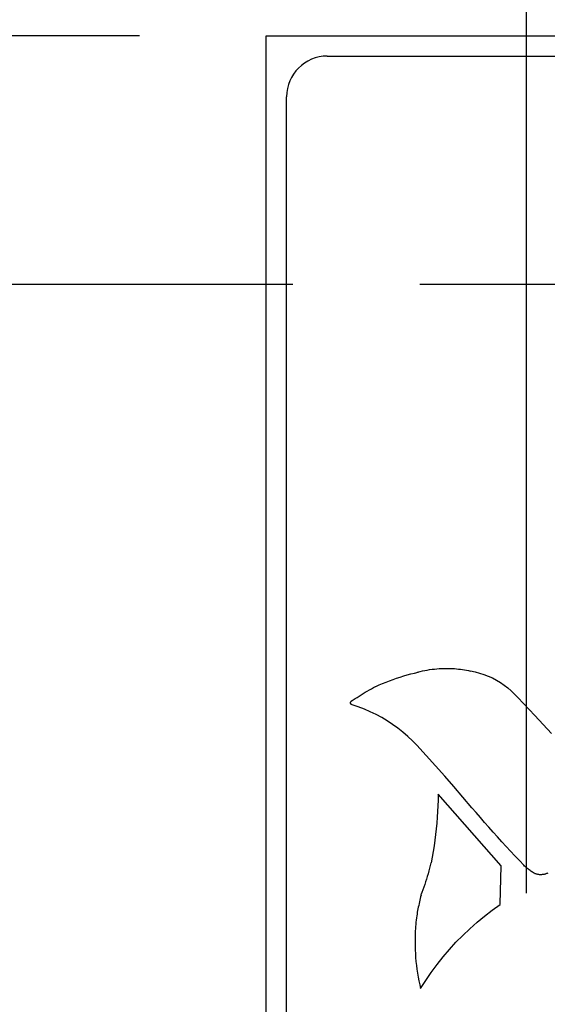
# Model space of a CAD drawing. Header units: inches. Extents: x 0.2 to 16.8, y 0.2 to 10.8.
# Tile 12 of 27: x 3.303 to 3.563, y 7.307 to 7.792. Entities that reach past the tile are written whole.
import ezdxf

# ---------------------------------------------------------------- set-up
doc = ezdxf.new("R2010")
doc.units = ezdxf.units.IN
doc.header["$LTSCALE"] = 0.935
doc.header["$MEASUREMENT"] = 0
doc.linetypes.add('CENTER', pattern=[0.6, 0.375, -0.075, 0.075, -0.075])
doc.layers.get('0').update_dxf_attribs({"linetype": 'CONTINUOUS'})
doc.layers.add('02___PRT_ALL_AXES', color=7, linetype='CONTINUOUS')
doc.layers.add('DIMENSIONS', color=7, linetype='CONTINUOUS')
doc.styles.get("Standard").update_dxf_attribs({"font": 'txt', "width": 0.8})
doc.dimstyles.new('DIMSTYLE_2', dxfattribs={"dimtxt": 0.125, "dimasz": 0.18, "dimexe": 0.18, "dimexo": 0.0625, "dimgap": 0.09, "dimtad": 0, "dimtih": 1, "dimtoh": 1, "dimdec": 3, "dimzin": 4, "dimdsep": 46, "dimtxsty": 'STANDARD', "dimblk": '_FILLED', "dimblk1": '_FILLED', "dimblk2": '_FILLED', "dimcen": 0.09, "dimadec": 0, "dimazin": 0, "dimtp": 0.001, "dimtm": 0.001, "dimtfac": 1, "dimtdec": 3, "dimtofl": 0, "dimtmove": 0, "dimatfit": 3, "dimldrblk": '_FILLED', "dimfxl": 1, "dimtolj": 1, "dimtzin": 4, "dimarcsym": 0})

# ---------------------------------------------------------------- blocks, each defined once
blk = doc.blocks.new('*D4')
at = {"layer": 'DIMENSIONS', "color": 2, "linetype": 'CONTINUOUS'}
for p, q in [((2.87414, 8.00753), (2.73722, 8.00753)), ((3.03285, 7.78388), (2.87414, 8.00753)), ((3.36222, 7.78388), (3.03285, 7.78388))]:
    blk.add_line(p, q, dxfattribs=at)
at = {"layer": 'DIMENSIONS', "color": 2, "linetype": 'CONTINUOUS', "insert": (2.67472, 8.07003), "char_height": 0.125, "width": 1.125, "attachment_point": 3, "line_spacing_factor": 0.9}
blk.add_mtext('.123{\\Ftxt.shx;\\W1.000000;\\H0.125000; }[3.11]', dxfattribs=at)
blk = doc.blocks.new('_FILLED')
at = {"color": 0, "linetype": 'BYBLOCK'}
blk.add_solid([(0, 0), (-1, 0.1736), (-1, -0.1736)], dxfattribs=at)
blk = doc.blocks.new('*D5')
at = {"layer": 'DIMENSIONS', "color": 2, "linetype": 'CONTINUOUS'}
blk.add_line((3.27022, 7.07931), (2.73722, 7.07931), dxfattribs=at)
at = {"layer": 'DIMENSIONS', "color": 2, "linetype": 'CONTINUOUS', "insert": (2.67472, 7.14181), "char_height": 0.125, "width": 1.625, "attachment_point": 3, "line_spacing_factor": 0.9}
blk.add_mtext('2X -.582{\\Ftxt.shx;\\W1.000000;\\H0.125000; }[14.78]', dxfattribs=at)
blk = doc.blocks.new('*D6')
at = {"layer": 'DIMENSIONS', "color": 2, "linetype": 'CONTINUOUS'}
blk.add_line((3.53222, 3.20941), (2.73722, 3.20941), dxfattribs=at)
at = {"layer": 'DIMENSIONS', "color": 2, "linetype": 'CONTINUOUS', "insert": (2.67472, 3.27191), "char_height": 0.125, "width": 1.525, "attachment_point": 3, "line_spacing_factor": 0.9}
blk.add_mtext('-4.452{\\Ftxt.shx;\\W1.000000;\\H0.125000; }[113.08]', dxfattribs=at)
blk = doc.blocks.new('*D7')
at = {"layer": 'DIMENSIONS', "color": 2, "linetype": 'CONTINUOUS'}
blk.add_line((3.43772, 2.83938), (2.73722, 2.83938), dxfattribs=at)
at = {"layer": 'DIMENSIONS', "color": 2, "linetype": 'CONTINUOUS', "insert": (2.67472, 2.90188), "char_height": 0.125, "width": 1.525, "attachment_point": 3, "line_spacing_factor": 0.9}
blk.add_mtext('-4.822{\\Ftxt.shx;\\W1.000000;\\H0.125000; }[122.48]', dxfattribs=at)
blk = doc.blocks.new('*D8')
at = {"layer": 'DIMENSIONS', "color": 2, "linetype": 'CONTINUOUS'}
blk.add_line((3.43772, 7.66138), (2.73722, 7.66138), dxfattribs=at)
at = {"layer": 'DIMENSIONS', "color": 2, "linetype": 'CONTINUOUS', "insert": (2.67472, 7.72388), "char_height": 0.125, "width": 0.825, "attachment_point": 3, "line_spacing_factor": 0.9}
blk.add_mtext('.000{\\Ftxt.shx;\\W1.000000;\\H0.125000; }[0]', dxfattribs=at)
blk = doc.blocks.new('*D11')
at = {"layer": 'DIMENSIONS', "color": 2, "linetype": 'CONTINUOUS'}
for p, q in [((3.39133, 8.2018), (3.39133, 8.47139)), ((3.55272, 8.08134), (3.39133, 8.2018)), ((3.55272, 7.36181), (3.55272, 8.08134))]:
    blk.add_line(p, q, dxfattribs=at)
at = {"layer": 'DIMENSIONS', "color": 2, "linetype": 'CONTINUOUS', "insert": (3.32883, 8.53389), "char_height": 0.125, "width": 1.225, "attachment_point": 1, "rotation": 90, "line_spacing_factor": 0.9}
blk.add_mtext('-.166{\\Ftxt.shx;\\W1.000000;\\H0.125000; }[4.22]', dxfattribs=at)
blk = doc.blocks.new('*D13')
at = {"layer": 'DIMENSIONS', "color": 2, "linetype": 'CONTINUOUS'}
blk.add_line((3.42472, 2.65438), (3.42472, 2.02937), dxfattribs=at)
at = {"layer": 'DIMENSIONS', "color": 2, "linetype": 'CONTINUOUS', "insert": (3.36222, 1.96687), "char_height": 0.125, "width": 1.225, "attachment_point": 3, "rotation": 90, "line_spacing_factor": 0.9}
blk.add_mtext('-.294{\\Ftxt.shx;\\W1.000000;\\H0.125000; }[7.47]', dxfattribs=at)
blk = doc.blocks.new('*D16')
at = {"layer": 'DIMENSIONS', "color": 2, "linetype": 'CONTINUOUS'}
blk.add_line((3.44812, 3.59437), (2.73722, 3.59437), dxfattribs=at)
at = {"layer": 'DIMENSIONS', "color": 2, "linetype": 'CONTINUOUS', "insert": (2.67472, 3.65687), "char_height": 0.125, "width": 1.425, "attachment_point": 3, "line_spacing_factor": 0.9}
blk.add_mtext('-4.067{\\Ftxt.shx;\\W1.000000;\\H0.125000; }[103.3]', dxfattribs=at)

msp = doc.modelspace()

# ---------------------------------------------------------------- linework, layer by layer
at = {"color": 7, "linetype": 'CONTINUOUS'}
for p, q in [((3.42472, 2.71688), (3.42472, 7.78388)), ((3.42472, 7.78388), (4.21272, 7.78388)), ((3.45472, 7.77388), (3.59435, 7.77388)), ((3.43472, 6.89681), (3.43472, 7.75388))]:
    msp.add_line(p, q, dxfattribs=at)
at = {"color": 40, "linetype": 'CONTINUOUS'}
for p, q in [((3.49764, 7.47014), (3.49943, 7.47056)), ((3.49935, 7.47058), (3.50049, 7.47088)), ((3.49943, 7.47056), (3.49935, 7.47058)), ((3.50049, 7.47088), (3.50164, 7.47115)), ((3.50164, 7.47115), (3.50279, 7.47139)), ((3.50279, 7.47139), (3.50395, 7.47161)), ((3.50395, 7.47161), (3.50512, 7.47181)), ((3.50512, 7.47181), (3.50628, 7.47198)), ((3.50628, 7.47198), (3.50746, 7.47212)), ((3.50746, 7.47212), (3.50863, 7.47223)), ((3.50863, 7.47223), (3.50981, 7.47232)), ((3.50981, 7.47232), (3.51099, 7.47239)), ((3.51099, 7.47239), (3.51216, 7.47243)), ((3.51216, 7.47243), (3.51334, 7.47244)), ((3.51334, 7.47244), (3.51435, 7.47243)), ((3.51435, 7.47243), (3.51535, 7.4724)), ((3.51535, 7.4724), (3.51635, 7.47236)), ((3.51635, 7.47236), (3.51734, 7.47229)), ((3.51734, 7.47229), (3.51833, 7.47221)), ((3.51833, 7.47221), (3.51933, 7.47211)), ((3.51933, 7.47211), (3.52031, 7.47199)), ((3.52031, 7.47199), (3.5213, 7.47185)), ((3.5213, 7.47185), (3.52229, 7.47169)), ((3.52229, 7.47169), (3.52327, 7.47152)), ((3.52327, 7.47152), (3.52425, 7.47132)), ((3.52425, 7.47132), (3.52523, 7.47111)), ((3.52523, 7.47111), (3.52523, 7.47114)), ((3.52523, 7.47114), (3.52747, 7.47071)), ((3.52747, 7.47071), (3.52968, 7.47014)), ((3.48198, 7.46498), (3.48368, 7.46567)), ((3.48368, 7.46567), (3.48539, 7.46634)), ((3.48539, 7.46634), (3.48711, 7.46697)), ((3.48711, 7.46697), (3.48884, 7.46758)), ((3.48884, 7.46758), (3.49058, 7.46815)), ((3.49058, 7.46815), (3.49233, 7.46869)), ((3.49233, 7.46869), (3.49409, 7.46921)), ((3.49409, 7.46921), (3.49586, 7.46969)), ((3.49586, 7.46969), (3.49764, 7.47014)), ((3.52968, 7.47014), (3.53184, 7.46945)), ((3.53184, 7.46945), (3.53395, 7.46864)), ((3.53395, 7.46864), (3.53601, 7.4677)), ((3.53601, 7.4677), (3.53801, 7.46665)), ((3.53801, 7.46665), (3.53994, 7.46548)), ((3.47342, 7.46064), (3.47444, 7.46124)), ((3.47444, 7.46124), (3.47545, 7.46182)), ((3.47545, 7.46182), (3.47648, 7.46239)), ((3.47648, 7.46239), (3.47751, 7.46295)), ((3.47751, 7.46295), (3.47854, 7.4635)), ((3.47854, 7.4635), (3.47862, 7.46349)), ((3.47862, 7.46349), (3.4803, 7.46425)), ((3.4803, 7.46425), (3.48198, 7.46498)), ((3.53994, 7.46548), (3.5418, 7.4642)), ((3.5418, 7.4642), (3.54359, 7.46281)), ((3.54359, 7.46281), (3.54529, 7.46131)), ((3.54529, 7.46131), (3.54691, 7.45971)), ((3.4662, 7.45575), (3.46622, 7.45582)), ((3.46622, 7.45582), (3.46626, 7.45588)), ((3.46626, 7.45588), (3.4663, 7.45595)), ((3.4663, 7.45595), (3.46634, 7.45601)), ((3.46634, 7.45601), (3.4664, 7.45606)), ((3.4664, 7.45606), (3.46645, 7.45612)), ((3.46645, 7.45612), (3.46651, 7.45616)), ((3.46651, 7.45616), (3.46658, 7.45621)), ((3.46652, 7.45622), (3.46749, 7.45688)), ((3.46658, 7.45621), (3.46652, 7.45622)), ((3.46749, 7.45688), (3.46846, 7.45753)), ((3.46846, 7.45753), (3.46944, 7.45817)), ((3.46944, 7.45817), (3.47043, 7.45881)), ((3.47043, 7.45881), (3.47142, 7.45943)), ((3.47142, 7.45943), (3.47242, 7.46004)), ((3.47242, 7.46004), (3.47342, 7.46064)), ((3.54691, 7.45971), (3.54845, 7.45801)), ((3.54845, 7.45801), (3.55683, 7.44922)), ((3.46614, 7.45545), (3.46615, 7.45552)), ((3.46615, 7.45533), (3.46614, 7.45545)), ((3.46615, 7.45552), (3.46616, 7.4556)), ((3.46617, 7.45522), (3.46615, 7.45533)), ((3.46616, 7.4556), (3.46617, 7.45567)), ((3.46617, 7.45567), (3.4662, 7.45575)), ((3.46621, 7.45511), (3.46617, 7.45522)), ((3.46626, 7.45501), (3.46621, 7.45511)), ((3.46632, 7.45492), (3.46626, 7.45501)), ((3.46639, 7.45483), (3.46632, 7.45492)), ((3.46647, 7.45475), (3.46639, 7.45483)), ((3.46656, 7.45469), (3.46647, 7.45475)), ((3.46666, 7.45463), (3.46656, 7.45469)), ((3.46676, 7.45459), (3.46666, 7.45463)), ((3.46687, 7.45456), (3.46676, 7.45459)), ((3.46698, 7.45454), (3.46687, 7.45456)), ((3.47, 7.45352), (3.46698, 7.45454)), ((3.47297, 7.45237), (3.47, 7.45352)), ((3.47588, 7.4511), (3.47297, 7.45237)), ((3.47873, 7.44971), (3.47588, 7.4511)), ((3.48151, 7.4482), (3.47873, 7.44971)), ((3.48423, 7.44658), (3.48151, 7.4482)), ((3.48687, 7.44484), (3.48423, 7.44658)), ((3.55683, 7.44922), (3.56517, 7.44041)), ((3.48944, 7.44298), (3.48687, 7.44484)), ((3.49193, 7.44102), (3.48944, 7.44298)), ((3.49434, 7.43895), (3.49193, 7.44102)), ((3.49666, 7.43678), (3.49434, 7.43895)), ((3.49889, 7.43451), (3.49666, 7.43678)), ((3.49883, 7.43456), (3.49889, 7.43451)), ((3.50345, 7.42953), (3.49883, 7.43456)), ((3.50803, 7.42446), (3.50345, 7.42953)), ((3.51256, 7.41936), (3.50803, 7.42446)), ((3.51705, 7.41422), (3.51256, 7.41936)), ((3.5215, 7.40904), (3.51705, 7.41422)), ((3.50929, 7.40759), (3.50918, 7.40476)), ((3.50936, 7.41042), (3.50929, 7.40759)), ((3.54028, 7.37527), (3.50936, 7.41042)), ((3.5259, 7.40383), (3.5215, 7.40904)), ((3.50918, 7.40476), (3.50903, 7.40193)), ((3.52596, 7.40384), (3.5259, 7.40383)), ((3.52801, 7.40141), (3.52596, 7.40384)), ((3.50884, 7.39911), (3.50861, 7.39628)), ((3.50903, 7.40193), (3.50884, 7.39911)), ((3.53008, 7.399), (3.52801, 7.40141)), ((3.53216, 7.3966), (3.53008, 7.399)), ((3.50834, 7.39347), (3.50803, 7.39065)), ((3.50861, 7.39628), (3.50834, 7.39347)), ((3.53426, 7.39421), (3.53216, 7.3966)), ((3.53637, 7.39183), (3.53426, 7.39421)), ((3.50803, 7.39065), (3.50767, 7.38784)), ((3.53849, 7.38946), (3.53637, 7.39183)), ((3.54062, 7.3871), (3.53849, 7.38946)), ((3.50728, 7.38504), (3.50685, 7.38224)), ((3.50767, 7.38784), (3.50728, 7.38504)), ((3.54277, 7.38476), (3.54062, 7.3871)), ((3.54493, 7.38243), (3.54277, 7.38476)), ((3.50637, 7.37945), (3.50586, 7.37666)), ((3.50685, 7.38224), (3.50637, 7.37945)), ((3.5471, 7.38011), (3.54493, 7.38243)), ((3.54929, 7.3778), (3.5471, 7.38011)), ((3.50504, 7.37401), (3.50468, 7.37267)), ((3.50539, 7.37534), (3.50504, 7.37401)), ((3.50572, 7.37669), (3.50539, 7.37534)), ((3.50586, 7.37666), (3.50572, 7.37669)), ((3.5399, 7.35627), (3.54028, 7.37527)), ((3.55148, 7.3755), (3.54929, 7.3778)), ((3.55148, 7.37546), (3.55148, 7.3755)), ((3.55186, 7.37512), (3.55148, 7.37546)), ((3.55224, 7.37478), (3.55186, 7.37512)), ((3.55262, 7.37445), (3.55224, 7.37478)), ((3.553, 7.37413), (3.55262, 7.37445)), ((3.55339, 7.37381), (3.553, 7.37413)), ((3.55379, 7.3735), (3.55339, 7.37381)), ((3.55418, 7.37319), (3.55379, 7.3735)), ((3.50352, 7.36869), (3.50311, 7.36738)), ((3.50392, 7.37002), (3.50352, 7.36869)), ((3.50431, 7.37134), (3.50392, 7.37002)), ((3.50468, 7.37267), (3.50431, 7.37134)), ((3.55458, 7.37289), (3.55418, 7.37319)), ((3.55499, 7.3726), (3.55458, 7.37289)), ((3.5554, 7.37231), (3.55499, 7.3726)), ((3.55581, 7.37203), (3.5554, 7.37231)), ((3.55623, 7.37175), (3.55581, 7.37203)), ((3.55626, 7.37171), (3.55623, 7.37175)), ((3.55654, 7.37157), (3.55626, 7.37171)), ((3.55682, 7.37145), (3.55654, 7.37157)), ((3.55711, 7.37133), (3.55682, 7.37145)), ((3.5574, 7.37123), (3.55711, 7.37133)), ((3.5577, 7.37114), (3.5574, 7.37123)), ((3.558, 7.37106), (3.5577, 7.37114)), ((3.5583, 7.37099), (3.558, 7.37106)), ((3.55861, 7.37094), (3.5583, 7.37099)), ((3.55892, 7.37089), (3.55861, 7.37094)), ((3.55923, 7.37086), (3.55892, 7.37089)), ((3.55955, 7.37085), (3.55923, 7.37086)), ((3.55987, 7.37084), (3.55955, 7.37085)), ((3.56019, 7.37085), (3.55987, 7.37084)), ((3.5605, 7.37087), (3.56019, 7.37085)), ((3.56082, 7.3709), (3.5605, 7.37087)), ((3.56114, 7.37095), (3.56082, 7.3709)), ((3.56145, 7.37101), (3.56114, 7.37095)), ((3.56177, 7.37108), (3.56145, 7.37101)), ((3.56208, 7.37116), (3.56177, 7.37108)), ((3.56238, 7.37126), (3.56208, 7.37116)), ((3.56269, 7.37137), (3.56238, 7.37126)), ((3.56299, 7.37149), (3.56269, 7.37137)), ((3.56329, 7.37163), (3.56299, 7.37149)), ((3.50223, 7.36475), (3.50177, 7.36345)), ((3.50268, 7.36606), (3.50223, 7.36475)), ((3.50311, 7.36738), (3.50268, 7.36606)), ((3.50046, 7.35913), (3.50026, 7.35828)), ((3.50066, 7.35997), (3.50046, 7.35913)), ((3.50087, 7.36082), (3.50066, 7.35997)), ((3.5013, 7.36215), (3.50081, 7.36086)), ((3.50081, 7.36086), (3.50087, 7.36082)), ((3.50177, 7.36345), (3.5013, 7.36215)), ((3.49936, 7.35404), (3.4992, 7.35318)), ((3.49953, 7.35489), (3.49936, 7.35404)), ((3.49971, 7.35574), (3.49953, 7.35489)), ((3.49989, 7.35659), (3.49971, 7.35574)), ((3.50007, 7.35743), (3.49989, 7.35659)), ((3.50026, 7.35828), (3.50007, 7.35743)), ((3.53597, 7.35343), (3.53987, 7.35623)), ((3.53987, 7.35623), (3.5399, 7.35627)), ((3.49861, 7.34954), (3.49849, 7.34847)), ((3.49875, 7.3506), (3.49861, 7.34954)), ((3.49889, 7.35147), (3.49875, 7.35062)), ((3.49875, 7.35062), (3.49875, 7.3506)), ((3.49905, 7.35233), (3.49889, 7.35147)), ((3.4992, 7.35318), (3.49905, 7.35233)), ((3.52847, 7.34745), (3.53216, 7.3505)), ((3.53216, 7.3505), (3.53597, 7.35343)), ((3.49819, 7.34527), (3.49812, 7.3442)), ((3.49828, 7.34634), (3.49819, 7.34527)), ((3.49838, 7.3474), (3.49828, 7.34634)), ((3.49849, 7.34847), (3.49838, 7.3474)), ((3.52489, 7.34427), (3.52847, 7.34745)), ((3.49793, 7.33991), (3.49792, 7.33884)), ((3.49796, 7.34099), (3.49793, 7.33991)), ((3.498, 7.34206), (3.49796, 7.34099)), ((3.49805, 7.34313), (3.498, 7.34206)), ((3.49812, 7.3442), (3.49805, 7.34313)), ((3.51807, 7.33755), (3.52142, 7.34097)), ((3.52142, 7.34097), (3.52489, 7.34427)), ((3.49792, 7.33884), (3.49791, 7.33777)), ((3.49791, 7.33777), (3.49793, 7.33583)), ((3.49793, 7.33583), (3.49799, 7.3339)), ((3.51484, 7.33402), (3.51807, 7.33755)), ((3.49799, 7.3339), (3.49808, 7.33196)), ((3.49808, 7.33196), (3.49822, 7.33003)), ((3.49822, 7.33003), (3.49839, 7.32811)), ((3.50876, 7.32662), (3.51174, 7.33037)), ((3.51174, 7.33037), (3.51484, 7.33402)), ((3.49839, 7.32811), (3.4986, 7.32618)), ((3.4986, 7.32618), (3.49885, 7.32426)), ((3.50591, 7.32277), (3.50876, 7.32662)), ((3.49885, 7.32426), (3.49914, 7.32235)), ((3.49914, 7.32235), (3.49947, 7.32044)), ((3.49947, 7.32044), (3.49983, 7.31854)), ((3.5032, 7.31881), (3.50591, 7.32277)), ((3.49983, 7.31854), (3.50023, 7.31664)), ((3.50023, 7.31664), (3.50068, 7.31475)), ((3.50062, 7.31475), (3.5032, 7.31881)), ((3.50068, 7.31475), (3.50062, 7.31475))]:
    msp.add_line(p, q, dxfattribs=at)
at = {"color": 7, "linetype": 'CONTINUOUS'}
msp.add_arc((3.45472, 7.75388), 0.02, 90, 180, dxfattribs=at)
at = {"layer": '02___PRT_ALL_AXES', "color": 7, "linetype": 'CENTER'}
msp.add_line((3.71872, 7.66138), (3.50022, 7.66138), dxfattribs=at)

# ---------------------------------------------------------------- dimensions: what is measured, and where the dimension line sits
at = {"layer": 'DIMENSIONS', "color": 2, "linetype": 'CONTINUOUS'}
for feature_location, offset, dtype, origin, text, picture, middle in [((3.55272, 7.36181), (-0.16139, 1.10958), 0, (3.71872, 7.87988), '-<>', '*D11', (3.39133, 9.14639)), ((3.27022, 7.07931), (-0.533, 0), 0, (3.50022, 7.66138), '2X -<>', '*D5', (1.61222, 7.07931)), ((3.53222, 3.20941), (-0.795, 0), 0, (3.50022, 7.66138), '-<>', '*D6', (1.66222, 3.20941)), ((3.43772, 2.83938), (-0.7005, 0), 0, (3.50022, 7.66138), '-<>', '*D7', (1.66222, 2.83938)), ((3.44812, 3.59437), (-0.7109, 0), 0, (3.51062, 7.66138), '-<>', '*D16', (1.71222, 3.59437)), ((3.42472, 2.65438), (0, -0.62501), 1, (3.71872, 7.66138), '-<>', '*D13', (3.53674, 1.18087))]:
    dim = msp.add_ordinate_dim(feature_location=feature_location, offset=offset, dtype=dtype, origin=origin, text=text, dimstyle='DIMSTYLE_2', dxfattribs=at)
    dim.commit()
    dim.dimension.update_dxf_attribs({"geometry": picture, "text_midpoint": middle})
for feature_location, offset, picture, middle in [((3.3622215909, 7.7838814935), (-0.625, 0.2236488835), '*D4', (1.8622215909, 8.007530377)), ((3.4377215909, 7.6613814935), (-0.7005, 0), '*D8', (2.0122215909, 7.6613814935))]:
    dim = msp.add_ordinate_dim(feature_location=feature_location, offset=offset, dtype=0, origin=(3.5002215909, 7.6613814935), dimstyle='DIMSTYLE_2', dxfattribs=at)
    dim.commit()
    dim.dimension.update_dxf_attribs({"geometry": picture, "text_midpoint": middle})

doc.saveas('drawing.dxf')
